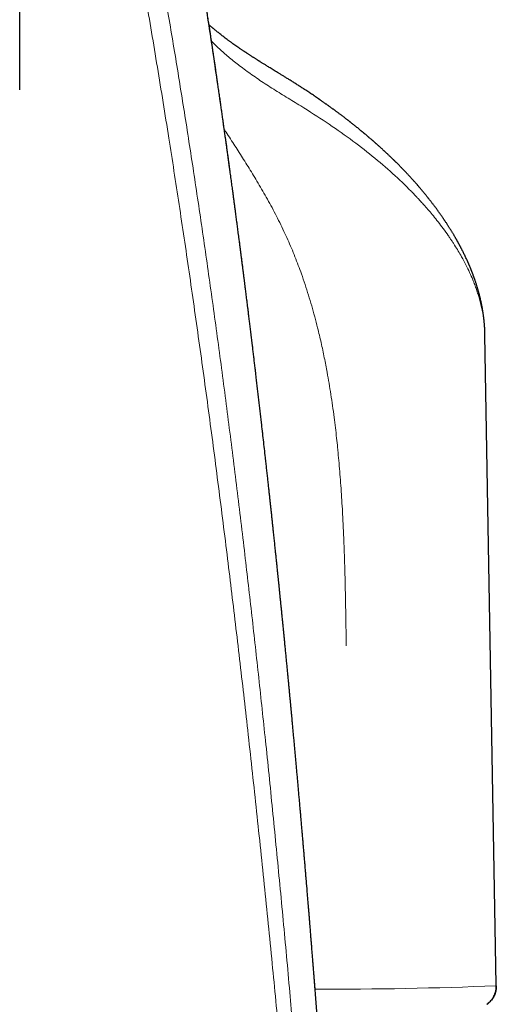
# Model space of a CAD drawing. Header units: millimetres. Extents: x 8 to 771, y 12 to 516.
# Tile 49 of 55: x 410 to 427, y 459 to 495. Entities that reach past the tile are written whole.
import ezdxf

# ---------------------------------------------------------------- set-up
doc = ezdxf.new("R2010")
doc.units = ezdxf.units.MM

msp = doc.modelspace()

# ---------------------------------------------------------------- linework, layer by layer
at = {"color": 7, "linetype": 'Continuous', "lineweight": 30}
for p, q in [((410.189, 492.074), (410.189, 496.303)), ((426.821, 483.307), (426.821, 483.311)), ((427.229, 460.09), (426.824, 483.311)), ((427.229, 460.086), (427.229, 460.087))]:
    msp.add_line(p, q, dxfattribs=at)
at = {"color": 8, "linetype": 'Continuous', "lineweight": 0}
msp.add_arc((421.486, 595.056), 135.12, 269.6884, 272.43582, dxfattribs=at)
at = {"color": 7, "linetype": 'Continuous', "lineweight": 30}
for points, knots in [([(422.515, 430.104), (422.514, 430.122), (422.509, 430.242), (422.499, 430.462), (422.486, 430.763), (422.473, 431.059), (422.46, 431.349), (422.447, 431.633), (422.434, 431.917), (422.422, 432.199), (422.409, 432.479), (422.396, 432.753), (422.384, 433.022), (422.372, 433.284), (422.36, 433.54), (422.348, 433.791), (422.337, 434.035), (422.325, 434.273), (422.314, 434.506), (422.303, 434.733), (422.293, 434.949), (422.283, 435.156), (422.274, 435.354), (422.264, 435.546), (422.255, 435.733), (422.246, 435.912), (422.238, 436.084), (422.23, 436.248), (422.222, 436.408), (422.214, 436.563), (422.207, 436.713), (422.2, 436.858), (422.193, 437.004), (422.185, 437.148), (422.178, 437.292), (422.171, 437.43), (422.164, 437.562), (422.158, 437.689), (422.152, 437.81), (422.146, 437.926), (422.14, 438.036), (422.135, 438.14), (422.13, 438.238), (422.125, 438.33), (422.121, 438.417), (422.117, 438.497), (422.113, 438.576), (422.109, 438.654), (422.105, 438.734), (422.1, 438.817), (422.096, 438.901), (422.091, 438.988), (422.087, 439.078), (422.082, 439.17), (422.077, 439.273), (422.071, 439.387), (422.064, 439.514), (422.057, 439.644), (422.05, 439.778), (422.043, 439.919), (422.035, 440.067), (422.027, 440.222), (422.018, 440.381), (422.009, 440.545), (422, 440.713), (421.991, 440.882), (421.982, 441.052), (421.973, 441.223), (421.963, 441.397), (421.954, 441.575), (421.943, 441.764), (421.932, 441.965), (421.92, 442.177), (421.908, 442.394), (421.896, 442.616), (421.883, 442.841), (421.871, 443.068), (421.858, 443.294), (421.843, 443.55), (421.827, 443.836), (421.809, 444.15), (421.791, 444.458), (421.774, 444.761), (421.757, 445.059), (421.739, 445.35), (421.723, 445.629), (421.707, 445.894), (421.692, 446.147), (421.677, 446.396), (421.663, 446.639), (421.648, 446.879), (421.633, 447.122), (421.618, 447.37), (421.603, 447.622), (421.59, 447.825), (421.581, 447.981), (421.574, 448.089), (421.568, 448.193), (421.561, 448.292), (421.555, 448.388), (421.55, 448.478), (421.544, 448.565), (421.539, 448.647), (421.534, 448.725), (421.53, 448.799), (421.525, 448.868), (421.521, 448.932), (421.518, 448.992), (421.514, 449.046), (421.511, 449.096), (421.508, 449.141), (421.505, 449.184), (421.503, 449.229), (421.5, 449.277), (421.496, 449.328), (421.493, 449.383), (421.489, 449.442), (421.485, 449.508), (421.48, 449.583), (421.475, 449.668), (421.469, 449.757), (421.463, 449.852), (421.456, 449.952), (421.45, 450.057), (421.443, 450.167), (421.435, 450.283), (421.427, 450.404), (421.419, 450.53), (421.411, 450.661), (421.402, 450.787), (421.395, 450.907), (421.387, 451.021), (421.379, 451.138), (421.371, 451.259), (421.363, 451.382), (421.353, 451.545), (421.339, 451.746), (421.324, 451.982), (421.308, 452.212), (421.293, 452.437), (421.278, 452.656), (421.264, 452.87), (421.25, 453.073), (421.237, 453.265), (421.224, 453.447), (421.212, 453.625), (421.2, 453.798), (421.188, 453.967), (421.177, 454.136), (421.165, 454.305), (421.153, 454.474), (421.142, 454.638), (421.13, 454.796), (421.12, 454.949), (421.109, 455.097), (421.1, 455.23), (421.091, 455.349), (421.084, 455.455), (421.076, 455.557), (421.069, 455.658), (421.062, 455.761), (421.054, 455.867), (421.046, 455.977), (421.038, 456.093), (421.029, 456.212), (421.02, 456.336), (421.011, 456.465), (421.001, 456.598), (420.991, 456.736), (420.981, 456.882), (420.969, 457.039), (420.957, 457.205), (420.944, 457.377), (420.931, 457.555), (420.918, 457.735), (420.904, 457.917), (420.89, 458.103), (420.876, 458.293), (420.861, 458.488), (420.846, 458.688), (420.831, 458.889), (420.815, 459.09), (420.8, 459.292), (420.784, 459.497), (420.768, 459.708), (420.753, 459.901), (420.739, 460.076), (420.727, 460.231), (420.715, 460.383), (420.704, 460.533), (420.692, 460.681), (420.681, 460.825), (420.668, 460.984), (420.654, 461.157), (420.64, 461.342), (420.625, 461.523), (420.611, 461.699), (420.597, 461.871), (420.584, 462.039), (420.57, 462.202), (420.558, 462.36), (420.545, 462.511), (420.533, 462.657), (420.522, 462.796), (420.511, 462.931), (420.501, 463.053), (420.492, 463.161), (420.484, 463.258), (420.476, 463.352), (420.469, 463.443), (420.454, 463.62), (420.437, 463.821), (420.418, 464.049), (420.404, 464.217), (420.39, 464.384), (420.376, 464.552), (420.362, 464.719), (420.347, 464.886), (420.333, 465.053), (420.319, 465.221), (420.304, 465.393), (420.289, 465.571), (420.274, 465.742), (420.26, 465.907), (420.246, 466.065), (420.232, 466.226), (420.217, 466.39), (420.203, 466.557), (420.187, 466.735), (420.17, 466.921), (420.153, 467.114), (420.137, 467.301), (420.12, 467.489), (420.103, 467.677), (420.086, 467.865), (420.07, 468.047), (420.054, 468.225), (420.038, 468.397), (420.025, 468.542), (420.014, 468.661), (420.005, 468.756), (419.997, 468.848), (419.988, 468.939), (419.98, 469.028), (419.972, 469.116), (419.964, 469.203), (419.955, 469.296), (419.946, 469.397), (419.936, 469.507), (419.925, 469.622), (419.914, 469.742), (419.902, 469.867), (419.89, 469.996), (419.878, 470.126), (419.865, 470.257), (419.853, 470.389), (419.84, 470.524), (419.827, 470.663), (419.813, 470.806), (419.799, 470.958), (419.783, 471.118), (419.767, 471.288), (419.75, 471.462), (419.733, 471.641), (419.715, 471.825), (419.697, 472.013), (419.679, 472.191), (419.663, 472.36), (419.647, 472.517), (419.632, 472.677), (419.616, 472.837), (419.6, 472.994), (419.585, 473.147), (419.57, 473.296), (419.556, 473.441), (419.541, 473.582), (419.528, 473.719), (419.514, 473.852), (419.501, 473.98), (419.489, 474.105), (419.476, 474.23), (419.463, 474.354), (419.451, 474.477), (419.439, 474.596), (419.427, 474.709), (419.416, 474.812), (419.407, 474.905), (419.398, 474.989), (419.39, 475.069), (419.382, 475.146), (419.374, 475.22), (419.363, 475.323), (419.349, 475.458), (419.331, 475.637), (419.311, 475.829), (419.289, 476.034), (419.27, 476.214), (419.254, 476.368), (419.24, 476.496), (419.226, 476.626), (419.212, 476.76), (419.198, 476.895), (419.183, 477.033), (419.168, 477.174), (419.152, 477.317), (419.136, 477.47), (419.118, 477.634), (419.099, 477.807), (419.079, 477.985), (419.06, 478.167), (419.039, 478.352), (419.018, 478.542), (418.997, 478.735), (418.971, 478.97), (418.94, 479.246), (418.904, 479.561), (418.869, 479.876), (418.814, 480.354), (418.741, 480.994), (418.671, 481.588), (418.626, 481.974), (418.604, 482.154), (418.583, 482.333), (418.562, 482.513), (418.54, 482.693), (418.519, 482.872), (418.496, 483.057), (418.473, 483.249), (418.449, 483.445), (418.426, 483.636), (418.403, 483.822), (418.381, 484.003), (418.361, 484.16), (418.345, 484.295), (418.331, 484.409), (418.317, 484.52), (418.303, 484.629), (418.29, 484.736), (418.277, 484.841), (418.265, 484.932), (418.256, 485.01), (418.248, 485.074), (418.24, 485.134), (418.233, 485.19), (418.227, 485.24), (418.221, 485.287), (418.216, 485.329), (418.211, 485.366), (418.206, 485.401), (418.202, 485.436), (418.197, 485.474), (418.192, 485.517), (418.186, 485.563), (418.179, 485.615), (418.172, 485.67), (418.165, 485.73), (418.157, 485.793), (418.148, 485.86), (418.139, 485.932), (418.13, 486.002), (418.121, 486.069), (418.113, 486.134), (418.104, 486.201), (418.092, 486.301), (418.075, 486.431), (418.054, 486.591), (418.031, 486.766), (418.006, 486.958), (417.98, 487.163), (417.953, 487.365), (417.927, 487.562), (417.903, 487.741), (417.882, 487.903), (417.863, 488.048), (417.844, 488.19), (417.825, 488.33), (417.808, 488.456), (417.793, 488.569), (417.779, 488.672), (417.765, 488.778), (417.75, 488.887), (417.735, 488.999), (417.719, 489.113), (417.703, 489.23), (417.687, 489.35), (417.669, 489.481), (417.649, 489.624), (417.628, 489.779), (417.606, 489.939), (417.583, 490.103), (417.559, 490.271), (417.535, 490.443), (417.51, 490.62), (417.485, 490.801), (417.459, 490.986), (417.432, 491.176), (417.404, 491.37), (417.38, 491.539), (417.36, 491.681), (417.344, 491.793), (417.328, 491.901), (417.313, 492.006), (417.298, 492.107), (417.284, 492.203), (417.271, 492.296), (417.258, 492.385), (417.246, 492.469), (417.234, 492.549), (417.223, 492.626), (417.212, 492.698), (417.202, 492.767), (417.193, 492.832), (417.184, 492.892), (417.176, 492.947), (417.168, 492.999), (417.161, 493.048), (417.154, 493.095), (417.147, 493.141), (417.14, 493.186), (417.134, 493.23), (417.127, 493.275), (417.12, 493.321), (417.113, 493.367), (417.107, 493.413), (417.099, 493.461), (417.092, 493.508), (417.085, 493.557), (417.078, 493.608), (417.07, 493.661), (417.061, 493.716), (417.052, 493.775), (417.043, 493.836), (417.033, 493.902), (417.023, 493.971), (417.012, 494.044), (417, 494.121), (416.988, 494.2), (416.976, 494.283), (416.963, 494.371), (416.948, 494.465), (416.933, 494.566), (416.917, 494.67), (416.901, 494.777), (416.884, 494.889), (416.866, 495.003), (416.848, 495.118), (416.831, 495.233), (416.813, 495.346), (416.796, 495.458), (416.778, 495.57), (416.761, 495.679), (416.742, 495.805), (416.719, 495.947), (416.695, 496.104), (416.671, 496.257), (416.647, 496.406), (416.624, 496.55), (416.602, 496.691), (416.58, 496.827), (416.559, 496.959), (416.538, 497.087), (416.518, 497.211), (416.499, 497.331), (416.48, 497.446), (416.462, 497.557), (416.445, 497.664), (416.428, 497.769), (416.409, 497.883), (416.389, 498.005), (416.367, 498.139), (416.345, 498.275), (416.322, 498.415), (416.298, 498.559), (416.278, 498.68), (416.262, 498.777), (416.25, 498.849), (416.237, 498.923), (416.225, 498.997), (416.212, 499.072), (416.2, 499.146), (416.187, 499.222), (416.174, 499.297), (416.162, 499.372), (416.15, 499.444), (416.138, 499.513), (416.127, 499.581), (416.115, 499.648), (416.104, 499.714), (416.093, 499.776), (416.083, 499.835), (416.074, 499.89), (416.065, 499.943), (416.056, 499.995), (416.047, 500.049), (416.037, 500.106), (416.027, 500.164), (416.017, 500.223), (416.006, 500.283), (415.995, 500.348), (415.983, 500.417), (415.971, 500.487), (415.959, 500.56), (415.946, 500.634), (415.932, 500.711), (415.918, 500.792), (415.904, 500.876), (415.889, 500.96), (415.875, 501.042), (415.861, 501.122), (415.846, 501.205), (415.831, 501.29), (415.816, 501.378), (415.8, 501.469), (415.759, 501.699), (415.683, 502.127), (415.571, 502.748), (415.447, 503.421), (415.359, 503.896), (415.306, 504.177), (415.29, 504.265), (415.273, 504.352), (415.257, 504.436), (415.242, 504.517), (415.227, 504.597), (415.212, 504.673), (415.197, 504.753), (415.181, 504.836), (415.165, 504.921), (415.15, 505.002), (415.135, 505.079), (415.121, 505.152), (415.108, 505.221), (415.095, 505.286), (415.083, 505.347), (415.072, 505.404), (415.061, 505.463), (415.049, 505.524), (415.036, 505.592), (415.024, 505.656), (415.012, 505.716), (415.001, 505.774), (414.991, 505.822), (414.983, 505.863), (414.977, 505.896), (414.97, 505.932), (414.962, 505.972), (414.954, 506.015), (414.945, 506.061), (414.935, 506.11), (414.925, 506.163), (414.914, 506.219), (414.902, 506.278), (414.89, 506.339), (414.877, 506.403), (414.864, 506.471), (414.849, 506.543), (414.834, 506.621), (414.817, 506.704), (414.8, 506.791), (414.782, 506.881), (414.763, 506.975), (414.744, 507.071), (414.725, 507.167), (414.705, 507.266), (414.685, 507.367), (414.663, 507.471), (414.642, 507.579), (414.619, 507.69), (414.596, 507.803), (414.572, 507.92), (414.547, 508.04), (414.522, 508.162), (414.503, 508.255), (414.492, 508.307), (414.49, 508.317)], [0, 0, 0, 0, 0.000559, 0.003756, 0.006897, 0.009984, 0.013015, 0.015991, 0.018912, 0.021913, 0.024853, 0.027733, 0.030552, 0.03331, 0.036008, 0.038646, 0.041222, 0.043739, 0.046194, 0.048589, 0.050924, 0.053069, 0.055161, 0.057199, 0.059183, 0.061114, 0.062908, 0.064654, 0.06635, 0.067997, 0.069595, 0.071144, 0.072644, 0.074237, 0.07577, 0.077244, 0.078658, 0.080013, 0.081308, 0.082544, 0.08372, 0.084837, 0.085894, 0.086875, 0.087798, 0.088663, 0.089471, 0.090324, 0.091178, 0.092059, 0.092966, 0.093902, 0.094864, 0.095853, 0.09687, 0.098186, 0.099546, 0.100948, 0.102393, 0.103882, 0.105507, 0.107181, 0.108903, 0.110673, 0.112491, 0.114358, 0.116162, 0.11801, 0.1199, 0.121833, 0.123809, 0.126066, 0.128375, 0.130738, 0.133155, 0.135625, 0.138119, 0.140587, 0.143028, 0.146531, 0.149976, 0.153365, 0.156696, 0.159971, 0.163189, 0.16635, 0.169197, 0.171997, 0.174748, 0.177452, 0.180108, 0.182716, 0.185581, 0.188385, 0.191129, 0.192385, 0.193592, 0.194752, 0.195865, 0.19693, 0.197947, 0.198916, 0.199838, 0.200712, 0.201539, 0.202304, 0.203023, 0.203697, 0.204324, 0.204863, 0.205362, 0.20583, 0.206328, 0.206869, 0.207443, 0.208059, 0.208716, 0.209416, 0.210303, 0.21125, 0.212257, 0.213323, 0.214448, 0.215633, 0.216877, 0.218181, 0.219544, 0.220966, 0.222448, 0.223989, 0.225242, 0.226532, 0.227858, 0.229221, 0.23062, 0.232044, 0.234779, 0.237456, 0.240073, 0.242632, 0.245132, 0.247574, 0.249956, 0.252088, 0.254171, 0.256205, 0.258189, 0.260124, 0.26201, 0.26401, 0.265952, 0.267835, 0.269659, 0.271425, 0.273131, 0.274779, 0.276033, 0.27725, 0.278431, 0.279579, 0.280756, 0.281986, 0.283268, 0.284603, 0.28599, 0.28743, 0.288922, 0.290468, 0.292065, 0.293716, 0.295592, 0.297532, 0.299535, 0.301602, 0.303733, 0.305843, 0.308012, 0.31024, 0.312527, 0.314873, 0.317278, 0.319599, 0.321972, 0.324398, 0.326877, 0.329408, 0.331247, 0.333086, 0.334893, 0.33667, 0.338416, 0.34013, 0.341814, 0.344079, 0.346285, 0.348432, 0.350521, 0.352588, 0.354594, 0.356539, 0.358424, 0.360248, 0.36198, 0.363654, 0.365269, 0.366826, 0.368029, 0.369195, 0.370323, 0.371414, 0.372483, 0.376682, 0.378707, 0.380731, 0.382755, 0.38478, 0.386804, 0.388847, 0.39083, 0.39287, 0.394968, 0.397124, 0.399336, 0.401224, 0.403152, 0.405119, 0.407127, 0.409174, 0.411251, 0.41366, 0.416016, 0.41832, 0.420572, 0.422945, 0.425257, 0.427507, 0.429697, 0.431825, 0.433892, 0.435082, 0.43625, 0.437397, 0.438523, 0.439628, 0.440711, 0.441777, 0.442873, 0.444182, 0.445553, 0.446984, 0.448476, 0.450029, 0.451642, 0.453317, 0.454905, 0.456545, 0.458235, 0.459977, 0.46177, 0.463613, 0.465683, 0.467814, 0.470005, 0.472257, 0.47457, 0.476944, 0.479378, 0.481334, 0.483327, 0.485358, 0.487401, 0.489396, 0.491341, 0.493236, 0.49508, 0.496875, 0.498619, 0.500313, 0.501957, 0.50355, 0.505094, 0.506733, 0.508312, 0.50983, 0.511288, 0.512685, 0.513799, 0.514872, 0.515903, 0.516891, 0.517838, 0.518746, 0.520884, 0.52305, 0.525664, 0.528318, 0.53101, 0.532644, 0.534295, 0.535984, 0.537715, 0.53949, 0.541275, 0.543101, 0.544968, 0.546877, 0.549096, 0.551368, 0.553694, 0.556073, 0.558506, 0.560992, 0.563531, 0.566124, 0.570274, 0.574436, 0.578607, 0.582787, 0.593461, 0.604188, 0.606604, 0.609022, 0.611442, 0.613866, 0.616292, 0.618717, 0.621104, 0.623829, 0.626489, 0.629085, 0.631615, 0.63408, 0.63648, 0.63806, 0.63961, 0.641131, 0.642623, 0.644085, 0.645517, 0.646916, 0.647856, 0.648735, 0.649556, 0.650317, 0.65102, 0.651651, 0.652226, 0.652744, 0.653204, 0.653667, 0.654191, 0.654775, 0.655419, 0.656125, 0.656891, 0.657718, 0.658587, 0.659514, 0.6605, 0.661544, 0.662406, 0.663303, 0.664236, 0.665189, 0.667435, 0.669649, 0.671833, 0.674758, 0.677626, 0.680434, 0.683184, 0.685875, 0.687948, 0.689984, 0.691985, 0.693949, 0.695879, 0.697278, 0.698726, 0.70022, 0.701763, 0.703352, 0.70496, 0.706614, 0.708313, 0.710058, 0.712195, 0.714397, 0.716664, 0.718996, 0.721393, 0.723855, 0.726382, 0.728974, 0.73163, 0.734352, 0.737139, 0.73999, 0.741663, 0.743281, 0.744846, 0.746356, 0.747811, 0.749213, 0.75056, 0.751853, 0.753067, 0.754228, 0.755338, 0.756396, 0.757401, 0.758355, 0.759206, 0.760011, 0.760769, 0.761482, 0.762148, 0.762837, 0.76348, 0.764127, 0.764782, 0.765447, 0.76612, 0.766802, 0.767493, 0.768193, 0.768901, 0.769635, 0.770411, 0.771229, 0.772088, 0.772989, 0.773931, 0.774963, 0.776041, 0.777165, 0.778334, 0.779549, 0.78081, 0.782237, 0.783719, 0.785256, 0.786846, 0.788492, 0.790191, 0.791945, 0.793601, 0.795295, 0.796974, 0.798628, 0.800257, 0.801861, 0.804266, 0.806613, 0.808901, 0.81113, 0.8133, 0.815411, 0.817463, 0.819451, 0.821381, 0.823253, 0.825065, 0.826819, 0.828485, 0.830093, 0.83167, 0.833281, 0.835251, 0.837277, 0.839358, 0.841495, 0.843687, 0.845935, 0.847034, 0.848146, 0.84927, 0.850408, 0.851558, 0.852716, 0.853844, 0.855041, 0.856192, 0.857297, 0.858356, 0.859369, 0.860445, 0.861464, 0.862425, 0.86333, 0.864177, 0.864995, 0.8658, 0.866593, 0.867512, 0.868413, 0.869302, 0.87024, 0.871243, 0.872311, 0.873444, 0.87454, 0.875691, 0.876897, 0.878157, 0.879472, 0.880841, 0.882059, 0.883316, 0.884614, 0.885952, 0.887331, 0.888749, 0.8902, 0.898188, 0.908962, 0.9197, 0.930403, 0.93183, 0.933257, 0.934659, 0.93602, 0.93734, 0.938619, 0.939857, 0.941055, 0.942502, 0.943884, 0.945202, 0.946455, 0.947643, 0.948766, 0.949825, 0.950819, 0.951749, 0.952613, 0.953687, 0.954783, 0.955903, 0.956828, 0.957769, 0.958727, 0.959216, 0.959758, 0.960355, 0.961005, 0.961709, 0.962466, 0.963278, 0.964143, 0.965062, 0.966035, 0.967042, 0.968102, 0.969213, 0.970376, 0.971691, 0.973065, 0.974501, 0.975996, 0.977553, 0.979169, 0.980749, 0.982382, 0.984069, 0.98581, 0.987605, 0.989453, 0.991355, 0.993311, 0.995321, 0.997384, 0.999463, 1, 1, 1, 1]), ([(420.004, 492.326), (419.966, 492.35), (419.893, 492.396), (419.785, 492.462), (419.683, 492.526), (419.586, 492.585), (419.494, 492.642), (419.408, 492.694), (419.328, 492.744), (419.252, 492.79), (419.181, 492.834), (419.115, 492.874), (419.055, 492.911), (419.001, 492.945), (418.951, 492.975), (418.905, 493.004), (418.863, 493.03), (418.825, 493.054), (418.796, 493.072), (418.774, 493.086), (418.758, 493.096), (418.739, 493.108), (418.716, 493.122), (418.69, 493.138), (418.661, 493.157), (418.628, 493.178), (418.593, 493.2), (418.557, 493.223), (418.522, 493.245), (418.488, 493.267), (418.454, 493.289), (418.419, 493.312), (418.384, 493.335), (418.351, 493.356), (418.322, 493.375), (418.299, 493.39), (418.282, 493.402), (418.267, 493.412), (418.252, 493.422), (418.235, 493.433), (418.212, 493.448), (418.183, 493.467), (418.148, 493.491), (418.11, 493.517), (418.072, 493.543), (418.033, 493.569), (417.981, 493.605), (417.919, 493.648), (417.848, 493.697), (417.79, 493.739), (417.743, 493.773), (417.707, 493.799), (417.671, 493.825), (417.625, 493.859), (417.57, 493.9), (417.511, 493.945), (417.458, 493.985), (417.404, 494.027), (417.348, 494.071), (417.293, 494.116), (417.248, 494.152), (417.211, 494.182), (417.183, 494.205), (417.155, 494.228), (417.13, 494.25), (417.106, 494.27), (417.084, 494.289), (417.061, 494.308), (417.035, 494.33), (417.009, 494.354), (416.983, 494.376), (416.967, 494.391), (416.959, 494.398), (416.958, 494.398)], [0, 0, 0, 0, 0.03195, 0.062342, 0.091182, 0.118474, 0.144223, 0.168433, 0.191109, 0.212254, 0.23277, 0.251618, 0.268802, 0.284391, 0.298634, 0.311557, 0.324468, 0.335733, 0.34536, 0.350298, 0.354749, 0.360138, 0.367117, 0.374692, 0.38353, 0.393631, 0.404665, 0.415543, 0.42618, 0.436574, 0.446728, 0.458014, 0.468987, 0.479528, 0.48873, 0.49641, 0.501378, 0.505698, 0.510537, 0.516015, 0.522132, 0.532416, 0.544109, 0.556614, 0.569331, 0.582259, 0.5954, 0.621235, 0.64505, 0.669024, 0.682722, 0.695573, 0.707948, 0.721417, 0.746102, 0.768904, 0.788589, 0.807705, 0.832174, 0.854947, 0.875618, 0.887863, 0.900213, 0.912035, 0.923257, 0.933514, 0.942911, 0.952821, 0.96432, 0.977174, 0.989097, 0.999511, 1, 1, 1, 1]), ([(426.824, 483.307), (426.824, 483.317), (426.823, 483.34), (426.822, 483.373), (426.821, 483.406), (426.821, 483.433), (426.82, 483.454), (426.819, 483.469), (426.819, 483.48), (426.818, 483.489), (426.818, 483.498), (426.817, 483.509), (426.816, 483.524), (426.815, 483.542), (426.814, 483.561), (426.813, 483.582), (426.812, 483.606), (426.81, 483.633), (426.807, 483.663), (426.805, 483.695), (426.802, 483.727), (426.799, 483.758), (426.797, 483.786), (426.794, 483.812), (426.792, 483.834), (426.789, 483.859), (426.786, 483.888), (426.782, 483.92), (426.778, 483.954), (426.773, 483.99), (426.767, 484.035), (426.76, 484.087), (426.751, 484.146), (426.742, 484.201), (426.734, 484.248), (426.727, 484.284), (426.722, 484.316), (426.716, 484.345), (426.711, 484.372), (426.705, 484.401), (426.699, 484.433), (426.691, 484.468), (426.683, 484.506), (426.674, 484.547), (426.664, 484.591), (426.654, 484.636), (426.643, 484.679), (426.633, 484.719), (426.623, 484.759), (426.612, 484.799), (426.603, 484.835), (426.594, 484.867), (426.586, 484.896), (426.577, 484.927), (426.567, 484.96), (426.557, 484.996), (426.545, 485.036), (426.531, 485.081), (426.516, 485.128), (426.501, 485.174), (426.488, 485.212), (426.479, 485.241), (426.471, 485.263), (426.464, 485.284), (426.456, 485.307), (426.447, 485.332), (426.438, 485.358), (426.429, 485.382), (426.421, 485.406), (426.412, 485.43), (426.402, 485.457), (426.392, 485.482), (426.384, 485.505), (426.376, 485.525), (426.369, 485.543), (426.362, 485.562), (426.354, 485.582), (426.346, 485.602), (426.338, 485.622), (426.33, 485.642), (426.322, 485.662), (426.313, 485.685), (426.302, 485.712), (426.29, 485.74), (426.278, 485.768), (426.268, 485.792), (426.259, 485.813), (426.25, 485.833), (426.241, 485.854), (426.231, 485.878), (426.219, 485.905), (426.206, 485.933), (426.194, 485.961), (426.178, 485.996), (426.157, 486.041), (426.13, 486.1), (426.1, 486.162), (426.071, 486.222), (426.043, 486.279), (426.019, 486.326), (426, 486.363), (425.986, 486.391), (425.971, 486.419), (425.957, 486.446), (425.943, 486.472), (425.932, 486.493), (425.924, 486.509), (425.916, 486.522), (425.908, 486.537), (425.899, 486.555), (425.887, 486.576), (425.874, 486.599), (425.86, 486.626), (425.844, 486.654), (425.828, 486.684), (425.813, 486.711), (425.799, 486.735), (425.787, 486.756), (425.776, 486.774), (425.763, 486.797), (425.747, 486.825), (425.727, 486.859), (425.706, 486.894), (425.684, 486.931), (425.661, 486.969), (425.638, 487.008), (425.614, 487.046), (425.592, 487.082), (425.571, 487.117), (425.548, 487.152), (425.524, 487.19), (425.498, 487.231), (425.47, 487.274), (425.443, 487.316), (425.417, 487.355), (425.394, 487.39), (425.374, 487.42), (425.356, 487.446), (425.337, 487.475), (425.316, 487.505), (425.294, 487.537), (425.271, 487.569), (425.246, 487.605), (425.217, 487.646), (425.184, 487.693), (425.151, 487.739), (425.118, 487.784), (425.089, 487.824), (425.064, 487.858), (425.042, 487.887), (425.019, 487.918), (424.994, 487.952), (424.967, 487.987), (424.94, 488.023), (424.912, 488.059), (424.885, 488.094), (424.857, 488.129), (424.832, 488.162), (424.809, 488.191), (424.786, 488.219), (424.762, 488.249), (424.736, 488.282), (424.708, 488.316), (424.68, 488.35), (424.65, 488.388), (424.615, 488.43), (424.575, 488.477), (424.536, 488.524), (424.502, 488.564), (424.475, 488.595), (424.455, 488.618), (424.437, 488.639), (424.422, 488.657), (424.405, 488.676), (424.385, 488.699), (424.362, 488.725), (424.337, 488.753), (424.31, 488.784), (424.28, 488.818), (424.246, 488.855), (424.209, 488.896), (424.169, 488.94), (424.13, 488.982), (424.094, 489.021), (424.062, 489.056), (424.031, 489.088), (424.004, 489.118), (423.98, 489.143), (423.959, 489.164), (423.942, 489.183), (423.925, 489.201), (423.907, 489.218), (423.889, 489.237), (423.868, 489.259), (423.845, 489.283), (423.819, 489.309), (423.792, 489.337), (423.765, 489.364), (423.739, 489.39), (423.715, 489.415), (423.692, 489.438), (423.669, 489.46), (423.648, 489.481), (423.63, 489.5), (423.613, 489.516), (423.599, 489.53), (423.585, 489.543), (423.57, 489.558), (423.551, 489.577), (423.529, 489.599), (423.503, 489.623), (423.476, 489.65), (423.447, 489.678), (423.416, 489.708), (423.383, 489.739), (423.351, 489.769), (423.321, 489.797), (423.295, 489.821), (423.274, 489.841), (423.256, 489.858), (423.239, 489.874), (423.221, 489.89), (423.199, 489.91), (423.173, 489.935), (423.143, 489.962), (423.114, 489.989), (423.081, 490.019), (423.044, 490.052), (423.001, 490.09), (422.965, 490.123), (422.935, 490.149), (422.915, 490.167), (422.896, 490.183), (422.882, 490.196), (422.871, 490.206), (422.861, 490.214), (422.851, 490.223), (422.839, 490.233), (422.825, 490.246), (422.808, 490.26), (422.788, 490.278), (422.764, 490.299), (422.735, 490.323), (422.705, 490.35), (422.676, 490.374), (422.649, 490.397), (422.624, 490.418), (422.599, 490.44), (422.573, 490.462), (422.546, 490.484), (422.522, 490.504), (422.503, 490.52), (422.49, 490.531), (422.479, 490.54), (422.469, 490.549), (422.458, 490.557), (422.444, 490.569), (422.426, 490.584), (422.403, 490.603), (422.378, 490.623), (422.353, 490.645), (422.327, 490.665), (422.291, 490.695), (422.245, 490.732), (422.195, 490.772), (422.152, 490.806), (422.116, 490.835), (422.084, 490.86), (422.057, 490.882), (422.036, 490.898), (422.021, 490.91), (422.011, 490.918), (422.001, 490.926), (421.988, 490.936), (421.972, 490.949), (421.951, 490.965), (421.928, 490.983), (421.903, 491.002), (421.855, 491.039), (421.785, 491.093), (421.71, 491.15), (421.653, 491.192), (421.616, 491.22), (421.579, 491.248), (421.543, 491.275), (421.509, 491.3), (421.478, 491.322), (421.452, 491.342), (421.427, 491.36), (421.402, 491.378), (421.372, 491.4), (421.337, 491.425), (421.299, 491.453), (421.258, 491.482), (421.215, 491.513), (421.175, 491.542), (421.139, 491.567), (421.107, 491.59), (421.074, 491.614), (421.04, 491.637), (421.007, 491.66), (420.976, 491.682), (420.95, 491.7), (420.928, 491.716), (420.91, 491.728), (420.895, 491.738), (420.883, 491.747), (420.873, 491.754), (420.862, 491.761), (420.85, 491.769), (420.833, 491.781), (420.813, 491.795), (420.789, 491.811), (420.764, 491.828), (420.739, 491.845), (420.714, 491.862), (420.676, 491.888), (420.624, 491.923), (420.557, 491.967), (420.488, 492.014), (420.413, 492.063), (420.326, 492.12), (420.226, 492.185), (420.115, 492.256), (420.041, 492.303), (420.004, 492.326)], [0, 0, 0, 0, 0.003173, 0.007048, 0.010412, 0.013265, 0.015607, 0.01709, 0.018257, 0.0192, 0.020158, 0.021141, 0.022963, 0.024869, 0.02686, 0.029059, 0.031585, 0.034438, 0.037619, 0.041072, 0.04447, 0.047759, 0.050789, 0.053497, 0.055882, 0.057944, 0.061391, 0.06482, 0.06828, 0.072106, 0.076334, 0.082238, 0.088532, 0.095291, 0.099573, 0.103361, 0.10665, 0.109605, 0.112516, 0.115385, 0.118827, 0.122517, 0.126495, 0.130832, 0.135626, 0.14041, 0.144904, 0.149117, 0.153278, 0.157503, 0.161615, 0.164715, 0.167643, 0.170856, 0.174397, 0.178234, 0.182247, 0.187184, 0.192345, 0.197293, 0.201682, 0.204275, 0.206555, 0.208635, 0.211002, 0.213714, 0.216586, 0.219131, 0.221527, 0.22408, 0.226919, 0.229903, 0.232254, 0.234211, 0.236089, 0.238115, 0.240264, 0.242374, 0.244419, 0.246593, 0.248696, 0.251065, 0.253882, 0.257148, 0.260089, 0.262694, 0.264901, 0.266898, 0.269093, 0.271501, 0.274584, 0.27765, 0.280624, 0.283476, 0.288713, 0.295092, 0.302434, 0.308432, 0.314435, 0.320664, 0.323496, 0.326422, 0.329441, 0.332534, 0.335364, 0.337805, 0.339229, 0.340532, 0.342106, 0.34403, 0.346304, 0.348904, 0.351547, 0.354859, 0.358078, 0.360994, 0.363568, 0.3658, 0.367754, 0.36968, 0.373206, 0.376764, 0.380697, 0.384575, 0.388668, 0.392945, 0.397192, 0.401038, 0.404543, 0.408446, 0.412551, 0.416992, 0.421716, 0.426297, 0.430655, 0.434664, 0.437514, 0.440319, 0.443393, 0.446737, 0.450277, 0.453785, 0.457249, 0.462089, 0.467155, 0.472358, 0.477322, 0.481983, 0.485305, 0.488356, 0.491664, 0.495366, 0.499425, 0.503305, 0.507212, 0.511145, 0.515055, 0.518638, 0.521838, 0.524706, 0.528045, 0.531722, 0.535502, 0.539235, 0.542954, 0.547882, 0.553172, 0.558552, 0.563475, 0.566328, 0.568919, 0.571177, 0.573109, 0.575023, 0.577666, 0.580539, 0.583643, 0.587004, 0.59079, 0.59495, 0.599547, 0.604542, 0.609586, 0.613597, 0.617517, 0.621134, 0.624432, 0.627411, 0.629562, 0.631631, 0.633621, 0.635536, 0.637612, 0.640013, 0.642713, 0.645713, 0.648921, 0.651999, 0.654916, 0.657672, 0.660266, 0.662812, 0.665165, 0.667262, 0.669092, 0.670657, 0.672012, 0.673659, 0.675717, 0.678185, 0.681062, 0.684096, 0.687114, 0.690649, 0.69416, 0.697649, 0.701075, 0.70367, 0.705918, 0.707819, 0.709408, 0.711205, 0.71338, 0.716393, 0.719497, 0.722578, 0.725636, 0.729739, 0.734075, 0.738661, 0.740909, 0.743093, 0.744923, 0.746385, 0.74748, 0.748362, 0.749304, 0.750485, 0.751905, 0.753564, 0.755462, 0.758006, 0.760836, 0.763879, 0.767136, 0.769425, 0.77181, 0.774288, 0.776862, 0.779531, 0.782099, 0.783748, 0.785061, 0.786038, 0.786869, 0.787895, 0.789122, 0.790975, 0.793154, 0.79562, 0.798094, 0.800521, 0.802901, 0.808325, 0.813487, 0.817013, 0.820392, 0.82339, 0.825915, 0.827968, 0.829142, 0.830077, 0.830862, 0.83198, 0.8335, 0.835386, 0.83761, 0.839893, 0.842194, 0.850554, 0.859058, 0.862409, 0.865721, 0.868995, 0.87223, 0.875297, 0.877956, 0.880264, 0.882239, 0.884343, 0.886984, 0.89001, 0.893378, 0.896918, 0.900612, 0.90446, 0.907139, 0.909887, 0.912705, 0.915592, 0.918486, 0.921096, 0.923388, 0.925132, 0.926631, 0.927887, 0.928899, 0.929667, 0.930402, 0.931443, 0.932795, 0.934543, 0.936602, 0.938701, 0.940775, 0.942825, 0.944851, 0.950253, 0.955589, 0.961252, 0.967278, 0.973663, 0.982438, 0.991232, 1, 1, 1, 1]), ([(427.228, 460.058), (427.228, 460.032), (427.227, 459.979), (427.217, 459.9), (427.199, 459.823), (427.173, 459.747), (427.14, 459.675), (427.1, 459.606), (427.053, 459.542), (427, 459.483), (426.947, 459.433), (426.909, 459.406), (426.893, 459.394)], [0, 0, 0, 0, 0.102592, 0.205185, 0.307777, 0.41037, 0.512962, 0.615555, 0.718147, 0.820739, 0.923332, 1, 1, 1, 1]), ([(426.894, 459.394), (426.897, 459.396), (426.903, 459.401), (426.916, 459.41), (426.929, 459.421), (426.947, 459.436), (426.968, 459.455), (426.993, 459.478), (427.024, 459.51), (427.059, 459.551), (427.096, 459.603), (427.131, 459.66), (427.16, 459.718), (427.183, 459.776), (427.2, 459.83), (427.212, 459.88), (427.22, 459.923), (427.224, 459.956), (427.226, 459.979), (427.227, 459.994), (427.228, 460.007), (427.229, 460.017), (427.229, 460.024), (427.229, 460.031), (427.229, 460.04), (427.229, 460.052), (427.229, 460.066), (427.229, 460.078), (427.229, 460.083)], [0, 0, 0, 0, 0.02236, 0.044503, 0.067079, 0.090706, 0.124734, 0.162571, 0.204162, 0.269855, 0.339297, 0.412492, 0.48944, 0.553709, 0.618297, 0.675009, 0.723125, 0.762847, 0.783569, 0.801305, 0.817337, 0.833256, 0.844208, 0.858308, 0.881841, 0.914995, 0.957619, 1, 1, 1, 1])]:
    msp.add_open_spline(points, degree=3, knots=knots, dxfattribs=at)
at = {"color": 8, "linetype": 'Continuous', "lineweight": 0}
for points, knots in [([(414.518, 508.051), (414.584, 507.727), (414.717, 507.08), (414.913, 506.096), (415.107, 505.103), (415.299, 504.099), (415.488, 503.084), (415.671, 502.078), (415.849, 501.082), (416.02, 500.096), (416.19, 499.102), (416.358, 498.097), (416.523, 497.084), (416.686, 496.062), (416.848, 495.03), (417.007, 493.989), (417.164, 492.939), (417.318, 491.885), (417.469, 490.83), (417.617, 489.772), (417.764, 488.705), (417.909, 487.622), (418.053, 486.525), (418.196, 485.411), (418.337, 484.289), (418.476, 483.157), (418.612, 482.024), (418.745, 480.888), (418.876, 479.75), (419.005, 478.604), (419.132, 477.441), (419.259, 476.262), (419.384, 475.066), (419.508, 473.86), (419.63, 472.646), (419.749, 471.423), (419.867, 470.191), (419.983, 468.951), (420.097, 467.703), (420.208, 466.447), (420.318, 465.182), (420.426, 463.909), (420.532, 462.634), (420.635, 461.358), (420.736, 460.082), (420.835, 458.797), (420.933, 457.495), (421.03, 456.175), (421.125, 454.838), (421.219, 453.492), (421.311, 452.138), (421.401, 450.775), (421.49, 449.403), (421.576, 448.023), (421.661, 446.635), (421.745, 445.237), (421.826, 443.831), (421.906, 442.417), (421.984, 440.994), (422.06, 439.562), (422.133, 438.161), (422.202, 436.794), (422.268, 435.459), (422.332, 434.118), (422.395, 432.771), (422.456, 431.418), (422.496, 430.512), (422.516, 430.059)], [0, 0, 0, 0, 0.016391, 0.032781, 0.049172, 0.065563, 0.081953, 0.098344, 0.113798, 0.129252, 0.144706, 0.16016, 0.175614, 0.191068, 0.206522, 0.221976, 0.23743, 0.252884, 0.268062, 0.28324, 0.298418, 0.313596, 0.32905, 0.344504, 0.359958, 0.375412, 0.390866, 0.406045, 0.421223, 0.436401, 0.451579, 0.467067, 0.482555, 0.498042, 0.51353, 0.529018, 0.544506, 0.559994, 0.575448, 0.590902, 0.606356, 0.62181, 0.637264, 0.652442, 0.667621, 0.682799, 0.697977, 0.713465, 0.728953, 0.744441, 0.759929, 0.775416, 0.790904, 0.806392, 0.82188, 0.837368, 0.852855, 0.868343, 0.883831, 0.899319, 0.914807, 0.929005, 0.943203, 0.957401, 0.9716, 0.9858, 1, 1, 1, 1]), ([(414.551, 500.051), (414.613, 499.727), (414.735, 499.078), (414.917, 498.093), (415.096, 497.1), (415.273, 496.096), (415.448, 495.09), (415.619, 494.08), (415.787, 493.067), (415.953, 492.045), (416.119, 491.007), (416.283, 489.953), (416.447, 488.883), (416.609, 487.803), (416.768, 486.714), (416.926, 485.616), (417.082, 484.509), (417.235, 483.392), (417.387, 482.267), (417.537, 481.132), (417.684, 479.988), (417.83, 478.835), (417.974, 477.673), (418.116, 476.503), (418.252, 475.355), (418.383, 474.233), (418.508, 473.136), (418.631, 472.032), (418.753, 470.92), (418.873, 469.801), (418.995, 468.64), (419.119, 467.436), (419.245, 466.19), (419.368, 464.935), (419.49, 463.671), (419.61, 462.398), (419.729, 461.117), (419.842, 459.863), (419.95, 458.636), (420.053, 457.439), (420.155, 456.234), (420.256, 455.022), (420.355, 453.803), (420.452, 452.577), (420.548, 451.344), (420.642, 450.103), (420.735, 448.855), (420.827, 447.6), (420.917, 446.338), (421.01, 444.993), (421.107, 443.564), (421.208, 442.05), (421.306, 440.525), (421.37, 439.501), (421.402, 438.989)], [0, 0, 0, 0, 0.01967, 0.03934, 0.05901, 0.07868, 0.098351, 0.11767, 0.136989, 0.156308, 0.175627, 0.19534, 0.215053, 0.234767, 0.25448, 0.274193, 0.293906, 0.313619, 0.333332, 0.353045, 0.372758, 0.392471, 0.412184, 0.431897, 0.45161, 0.46968, 0.487749, 0.505819, 0.523889, 0.541958, 0.560028, 0.57974, 0.599452, 0.619164, 0.638876, 0.658587, 0.678299, 0.69801, 0.716079, 0.734147, 0.752216, 0.770284, 0.788352, 0.80642, 0.824488, 0.842556, 0.860624, 0.878691, 0.896759, 0.914826, 0.93612, 0.957413, 0.978707, 1, 1, 1, 1]), ([(414.05, 498.991), (414.122, 498.594), (414.267, 497.799), (414.482, 496.591), (414.694, 495.37), (414.905, 494.136), (415.112, 492.888), (415.318, 491.627), (415.516, 490.388), (415.706, 489.173), (415.888, 487.982), (416.068, 486.78), (416.247, 485.567), (416.423, 484.343), (416.598, 483.108), (416.77, 481.862), (416.941, 480.605), (417.11, 479.337), (417.276, 478.058), (417.441, 476.768), (417.6, 475.493), (417.754, 474.231), (417.904, 472.985), (418.052, 471.73), (418.198, 470.465), (418.345, 469.165), (418.493, 467.828), (418.641, 466.455), (418.788, 465.072), (418.933, 463.678), (419.076, 462.273), (419.213, 460.885), (419.347, 459.513), (419.476, 458.16), (419.603, 456.797), (419.728, 455.425), (419.856, 453.991), (419.987, 452.492), (420.12, 450.928), (420.251, 449.352), (420.38, 447.766), (420.506, 446.168), (420.63, 444.558), (420.752, 442.938), (420.831, 441.848), (420.871, 441.303)], [0, 0, 0, 0, 0.025087, 0.050174, 0.07526, 0.100347, 0.125434, 0.15052, 0.175607, 0.198602, 0.221598, 0.244594, 0.26759, 0.290586, 0.313582, 0.336578, 0.359574, 0.382571, 0.405567, 0.428563, 0.45156, 0.473242, 0.494925, 0.516608, 0.538291, 0.559974, 0.582971, 0.605968, 0.628966, 0.651964, 0.674962, 0.69796, 0.719644, 0.741328, 0.763012, 0.784697, 0.806381, 0.830583, 0.854785, 0.878987, 0.903189, 0.927392, 0.951594, 0.975797, 1, 1, 1, 1]), ([(420.236, 491.5), (420.15, 491.552), (419.979, 491.657), (419.719, 491.815), (419.462, 491.973), (419.208, 492.132), (418.96, 492.292), (418.72, 492.452), (418.489, 492.612), (418.266, 492.774), (418.059, 492.929), (417.869, 493.079), (417.693, 493.223), (417.526, 493.365), (417.366, 493.507), (417.215, 493.647), (417.108, 493.748), (417.055, 493.803), (417.047, 493.811)], [0, 0, 0, 0, 0.070149, 0.140084, 0.209903, 0.279674, 0.349441, 0.417986, 0.486563, 0.555162, 0.623751, 0.684938, 0.746012, 0.806908, 0.867705, 0.928495, 0.989275, 1, 1, 1, 1]), ([(426.821, 483.311), (426.822, 483.336), (426.824, 483.499), (426.794, 483.793), (426.73, 484.199), (426.658, 484.494), (426.602, 484.686), (426.576, 484.77), (426.549, 484.854), (426.52, 484.939), (426.489, 485.025), (426.457, 485.111), (426.423, 485.199), (426.365, 485.343), (426.275, 485.549), (426.142, 485.823), (425.968, 486.148), (425.818, 486.398), (425.709, 486.568), (425.678, 486.616), (425.646, 486.665), (425.613, 486.714), (425.58, 486.764), (425.546, 486.814), (425.464, 486.932), (425.334, 487.112), (425.156, 487.347), (424.986, 487.559), (424.826, 487.75), (424.685, 487.912), (424.565, 488.046), (424.465, 488.156), (424.38, 488.246), (424.311, 488.319), (424.267, 488.365), (424.24, 488.393), (424.228, 488.405), (424.217, 488.417), (424.206, 488.428), (424.196, 488.439), (423.98, 488.659), (423.536, 489.085), (422.806, 489.708), (422.011, 490.318), (421.161, 490.916), (420.543, 491.305), (420.236, 491.5)], [0, 0, 0, 0, 0.009592, 0.06233, 0.110837, 0.161308, 0.171453, 0.181673, 0.191969, 0.202341, 0.212789, 0.223312, 0.233911, 0.244586, 0.275617, 0.308605, 0.343548, 0.392665, 0.398391, 0.40416, 0.409972, 0.415826, 0.421724, 0.427664, 0.433647, 0.464075, 0.491929, 0.517209, 0.539917, 0.560052, 0.574868, 0.587898, 0.599144, 0.607211, 0.614019, 0.615594, 0.617082, 0.618485, 0.619801, 0.62103, 0.622173, 0.698809, 0.774906, 0.850468, 0.925498, 1, 1, 1, 1]), ([(417.505, 490.66), (417.526, 490.627), (417.598, 490.515), (417.725, 490.319), (417.882, 490.075), (418.039, 489.83), (418.195, 489.584), (418.353, 489.333), (418.512, 489.076), (418.674, 488.807), (418.839, 488.528), (419.006, 488.237), (419.17, 487.94), (419.33, 487.637), (419.486, 487.33), (419.635, 487.023), (419.775, 486.718), (419.906, 486.416), (420.031, 486.111), (420.151, 485.803), (420.226, 485.595), (420.264, 485.492)], [0, 0, 0, 0, 0.023995, 0.080771, 0.137539, 0.191026, 0.244466, 0.297857, 0.351202, 0.404502, 0.460968, 0.517342, 0.573596, 0.629693, 0.685599, 0.741279, 0.793541, 0.845554, 0.897304, 0.948784, 1, 1, 1, 1]), ([(420.264, 485.492), (420.307, 485.368), (420.393, 485.12), (420.515, 484.741), (420.63, 484.356), (420.739, 483.965), (420.829, 483.614), (420.904, 483.305), (420.966, 483.039), (421.025, 482.77), (421.08, 482.502), (421.133, 482.238), (421.189, 481.934), (421.25, 481.586), (421.315, 481.187), (421.375, 480.781), (421.429, 480.385), (421.477, 479.998), (421.518, 479.638), (421.545, 479.385), (421.559, 479.244), (421.563, 479.2), (421.568, 479.155), (421.572, 479.111), (421.576, 479.066), (421.591, 478.907), (421.616, 478.631), (421.649, 478.233), (421.679, 477.824), (421.706, 477.404), (421.729, 477.012), (421.748, 476.652), (421.763, 476.323), (421.774, 476.068), (421.781, 475.89), (421.785, 475.79), (421.788, 475.692), (421.792, 475.599), (421.795, 475.511), (421.798, 475.426), (421.8, 475.34), (421.805, 475.206), (421.81, 475.024), (421.817, 474.79), (421.823, 474.55), (421.829, 474.304), (421.832, 474.128), (421.835, 474.022), (421.835, 473.989), (421.836, 473.955), (421.836, 473.926), (421.837, 473.901), (421.838, 473.847), (421.84, 473.757), (421.842, 473.631), (421.844, 473.501), (421.847, 473.366), (421.849, 473.222), (421.851, 473.07), (421.854, 472.911), (421.856, 472.744), (421.859, 472.57), (421.862, 472.388), (421.864, 472.264), (421.864, 472.201)], [0, 0, 0, 0, 0.030811, 0.061727, 0.092768, 0.123953, 0.155301, 0.175925, 0.196632, 0.217429, 0.238319, 0.258585, 0.27816, 0.307851, 0.337947, 0.36846, 0.399403, 0.426996, 0.454938, 0.47982, 0.483099, 0.486383, 0.489672, 0.492965, 0.496264, 0.499567, 0.528177, 0.557537, 0.587655, 0.618534, 0.650181, 0.67388, 0.697995, 0.722529, 0.729837, 0.737183, 0.744565, 0.751421, 0.757588, 0.763831, 0.770149, 0.776543, 0.793158, 0.810261, 0.827854, 0.845936, 0.864237, 0.866669, 0.869109, 0.871557, 0.874013, 0.87558, 0.877129, 0.885867, 0.895353, 0.904625, 0.914515, 0.925022, 0.936147, 0.947889, 0.960023, 0.972753, 0.986079, 1, 1, 1, 1]), ([(427.228, 460.058), (427.229, 460.059), (427.229, 460.061), (427.229, 460.071), (427.229, 460.084), (427.229, 460.095), (427.229, 460.101)], [0, 0, 0, 0, 0.280121, 0.56018, 0.780151, 1, 1, 1, 1])]:
    msp.add_open_spline(points, degree=3, knots=knots, dxfattribs=at)

doc.saveas('drawing.dxf')
